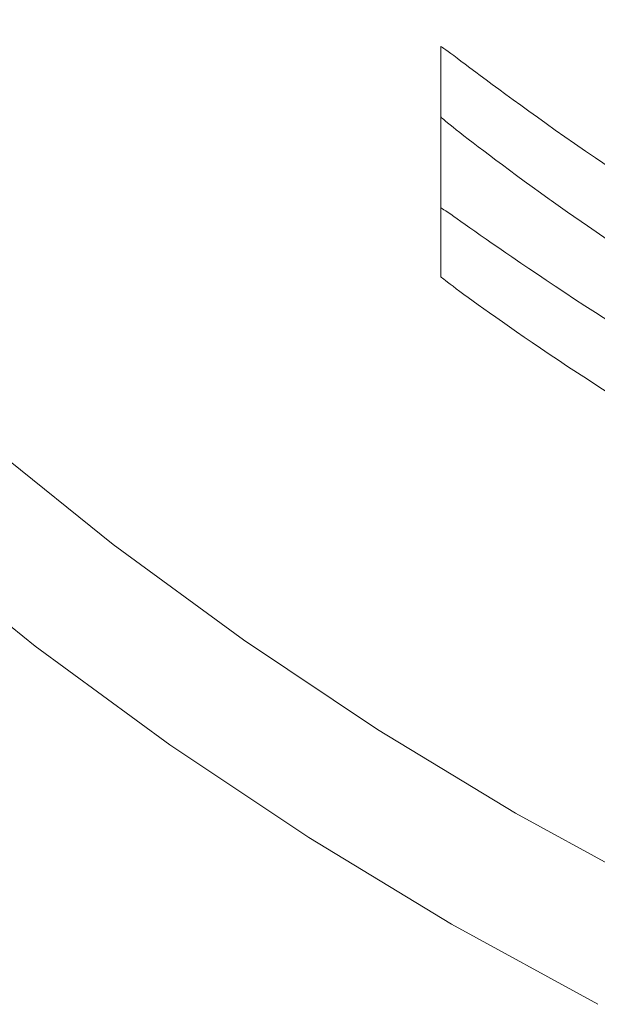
# Model space of a CAD drawing. Header units: millimetres. Extents: x -566 to 589, y -589 to 566.
# Tile 2 of 88: x 445 to 458, y -579 to -556. Entities that reach past the tile are written whole.
import ezdxf

# ---------------------------------------------------------------- set-up
doc = ezdxf.new("R2010")
doc.units = ezdxf.units.MM
doc.header["$LTSCALE"] = 50
doc.layers.add('ENERGY LIGHT RTP', color=7, linetype='Continuous', lineweight=5)

msp = doc.modelspace()

# ---------------------------------------------------------------- linework, layer by layer
at = {"layer": 'ENERGY LIGHT RTP', "color": 7, "linetype": 'Continuous', "lineweight": 5, "transparency": 33554687}
for points, invisible_edges in [([(469.764, -525.078, 7796.985), (470.886, -526.358, 7796.985), (435.876, -558.439, -1700.015), (433.388, -555.601, -1700.015)], 10), ([(428.646, -554.484, -1700), (431.09, -557.529, -1700), (467.477, -526.997, 7800), (466.33, -525.568, 7800)], 10), ([(470.886, -526.358, 7796.985), (472.063, -527.588, 7796.985), (438.486, -561.165, -1700.015), (435.876, -558.439, -1700.015)], 10), ([(431.09, -557.529, -1700), (433.665, -560.465, -1700), (468.685, -528.375, 7800), (467.477, -526.997, 7800)], 10), ([(472.063, -527.588, 7796.985), (473.293, -528.765, 7796.985), (441.212, -563.775, -1700.015), (438.486, -561.165, -1700.015)], 10), ([(433.665, -560.465, -1700), (436.365, -563.286, -1700), (469.952, -529.698, 7800), (468.685, -528.375, 7800)], 10), ([(473.293, -528.765, 7796.985), (474.573, -529.887, 7796.985), (444.05, -566.263, -1700.015), (441.212, -563.775, -1700.015)], 10), ([(436.365, -563.286, -1700), (439.186, -565.986, -1700), (471.276, -530.966, 7800), (469.952, -529.698, 7800)], 10), ([(444.05, -566.263, -1700.015), (474.573, -529.887, 7796.985), (454.651, -556.972, 1080)], 11), ([(474.573, -529.887, 7796.985), (454.656, -556.973, 1080.437), (454.651, -556.972, 1080)], 9), ([(454.67, -556.981, 1080.872), (454.656, -556.973, 1080.437), (474.573, -529.887, 7796.985)], 10), ([(454.694, -556.997, 1081.309), (454.67, -556.981, 1080.872), (474.573, -529.887, 7796.985)], 10), ([(454.727, -557.02, 1081.743), (454.694, -556.997, 1081.309), (474.573, -529.887, 7796.985)], 10), ([(454.77, -557.051, 1082.178), (454.727, -557.02, 1081.743), (474.573, -529.887, 7796.985)], 10), ([(454.822, -557.09, 1082.611), (454.77, -557.051, 1082.178), (474.573, -529.887, 7796.985)], 10), ([(454.884, -557.135, 1083.043), (454.822, -557.09, 1082.611), (474.573, -529.887, 7796.985)], 10), ([(454.955, -557.188, 1083.473), (454.884, -557.135, 1083.043), (474.573, -529.887, 7796.985)], 10), ([(455.035, -557.248, 1083.902), (454.955, -557.188, 1083.473), (474.573, -529.887, 7796.985)], 10), ([(455.125, -557.315, 1084.329), (455.035, -557.248, 1083.902), (474.573, -529.887, 7796.985)], 10), ([(455.224, -557.39, 1084.754), (455.125, -557.315, 1084.329), (474.573, -529.887, 7796.985)], 10), ([(474.573, -529.887, 7796.985), (455.332, -557.471, 1085.176), (455.224, -557.39, 1084.754)], 9), ([(455.472, -557.575, 1085.672), (455.332, -557.471, 1085.176), (474.573, -529.887, 7796.985)], 10), ([(474.573, -529.887, 7796.985), (475.9, -530.953, 7796.985), (455.472, -557.575, 1085.672)], 10), ([(439.186, -565.986, -1700), (442.121, -568.561, -1700), (472.654, -532.174, 7800), (471.276, -530.966, 7800)], 10), ([(455.577, -557.653, 1086.014), (455.472, -557.575, 1085.672), (475.9, -530.953, 7796.985)], 10), ([(475.9, -530.953, 7796.985), (455.713, -557.754, 1086.43), (455.577, -557.653, 1086.014)], 9), ([(455.857, -557.861, 1086.84), (455.713, -557.754, 1086.43), (475.9, -530.953, 7796.985)], 10), ([(456.011, -557.975, 1087.25), (455.857, -557.861, 1086.84), (475.9, -530.953, 7796.985)], 10), ([(456.173, -558.094, 1087.654), (456.011, -557.975, 1087.25), (475.9, -530.953, 7796.985)], 10), ([(456.345, -558.219, 1088.056), (456.173, -558.094, 1087.654), (475.9, -530.953, 7796.985)], 10), ([(456.525, -558.35, 1088.452), (456.345, -558.219, 1088.056), (475.9, -530.953, 7796.985)], 10), ([(456.714, -558.487, 1088.846), (456.525, -558.35, 1088.452), (475.9, -530.953, 7796.985)], 10), ([(456.911, -558.629, 1089.235), (456.714, -558.487, 1088.846), (475.9, -530.953, 7796.985)], 10), ([(457.117, -558.776, 1089.62), (456.911, -558.629, 1089.235), (475.9, -530.953, 7796.985)], 10), ([(457.33, -558.928, 1090), (457.117, -558.776, 1089.62), (475.9, -530.953, 7796.985)], 10), ([(457.553, -559.084, 1090.376), (457.33, -558.928, 1090), (475.9, -530.953, 7796.985)], 10), ([(475.9, -530.953, 7796.985), (457.783, -559.246, 1090.746), (457.553, -559.084, 1090.376)], 9), ([(458.041, -559.425, 1091.141), (457.783, -559.246, 1090.746), (475.9, -530.953, 7796.985)], 10), ([(475.9, -530.953, 7796.985), (477.273, -531.959, 7796.985), (458.041, -559.425, 1091.141)], 10), ([(458.268, -559.581, 1091.472), (458.041, -559.425, 1091.141), (477.273, -531.959, 7796.985)], 10), ([(477.273, -531.959, 7796.985), (458.784, -559.932, 1092.175), (458.268, -559.581, 1091.472)], 9), ([(442.121, -568.561, -1700), (445.167, -571.005, -1700), (474.083, -533.321, 7800), (472.654, -532.174, 7800)], 10), ([(474.083, -533.321, 7800), (445.167, -571.005, -1700), (454.651, -560.748, 1080)], 11), ([(454.651, -560.748, 1080), (475.561, -534.404, 7800), (474.083, -533.321, 7800)], 9), ([(454.651, -560.748, 1080), (454.656, -560.749, 1080.437), (475.561, -534.404, 7800)], 10), ([(475.561, -534.404, 7800), (454.656, -560.749, 1080.437), (454.67, -560.757, 1080.872)], 9), ([(475.561, -534.404, 7800), (454.67, -560.757, 1080.872), (454.694, -560.772, 1081.308)], 9), ([(475.561, -534.404, 7800), (454.694, -560.772, 1081.308), (454.727, -560.794, 1081.743)], 9), ([(475.561, -534.404, 7800), (454.727, -560.794, 1081.743), (454.77, -560.823, 1082.177)], 9), ([(475.561, -534.404, 7800), (454.77, -560.823, 1082.177), (454.822, -560.858, 1082.611)], 9), ([(475.561, -534.404, 7800), (454.822, -560.858, 1082.611), (454.884, -560.901, 1083.042)], 9), ([(475.561, -534.404, 7800), (454.884, -560.901, 1083.042), (454.955, -560.951, 1083.473)], 9), ([(475.561, -534.404, 7800), (454.955, -560.951, 1083.473), (455.035, -561.007, 1083.903)], 9), ([(475.561, -534.404, 7800), (455.035, -561.007, 1083.903), (455.125, -561.07, 1084.329)], 9), ([(475.561, -534.404, 7800), (455.125, -561.07, 1084.329), (455.224, -561.14, 1084.755)], 9), ([(475.561, -534.404, 7800), (455.224, -561.14, 1084.755), (455.332, -561.215, 1085.176)], 9), ([(475.561, -534.404, 7800), (455.332, -561.215, 1085.176), (455.45, -561.298, 1085.597)], 9), ([(475.561, -534.404, 7800), (455.45, -561.298, 1085.597), (455.577, -561.386, 1086.014)], 9), ([(475.561, -534.404, 7800), (455.577, -561.386, 1086.014), (455.713, -561.481, 1086.429)], 9), ([(475.561, -534.404, 7800), (455.713, -561.481, 1086.429), (455.857, -561.582, 1086.84)], 9), ([(475.561, -534.404, 7800), (455.857, -561.582, 1086.84), (456.011, -561.688, 1087.249)], 9), ([(475.561, -534.404, 7800), (456.011, -561.688, 1087.249), (456.173, -561.8, 1087.654)], 9), ([(456.173, -561.8, 1087.654), (456.311, -561.895, 1087.979), (475.561, -534.404, 7800)], 10), ([(475.561, -534.404, 7800), (456.311, -561.895, 1087.979), (456.525, -562.041, 1088.452)], 9), ([(456.525, -562.041, 1088.452), (477.084, -535.422, 7800), (475.561, -534.404, 7800)], 9), ([(477.084, -535.422, 7800), (456.525, -562.041, 1088.452), (456.713, -562.17, 1088.846)], 9), ([(477.084, -535.422, 7800), (456.713, -562.17, 1088.846), (456.911, -562.303, 1089.235)], 9), ([(477.084, -535.422, 7800), (456.911, -562.303, 1089.235), (457.117, -562.442, 1089.621)], 9), ([(477.084, -535.422, 7800), (457.117, -562.442, 1089.621), (457.33, -562.584, 1090)], 9), ([(477.084, -535.422, 7800), (457.33, -562.584, 1090), (457.553, -562.732, 1090.377)], 9), ([(477.084, -535.422, 7800), (457.553, -562.732, 1090.377), (457.783, -562.883, 1090.746)], 9), ([(477.084, -535.422, 7800), (457.783, -562.883, 1090.746), (458.022, -563.04, 1091.112)], 9), ([(458.022, -563.04, 1091.112), (458.268, -563.199, 1091.472), (477.084, -535.422, 7800)], 10), ([(458.268, -563.199, 1091.472), (458.784, -563.53, 1092.175), (477.084, -535.422, 7800)], 10), ([(444.05, -566.263, -1700.015), (454.651, -556.972, 1080), (454.651, -558.619, 820)], 9), ([(454.656, -560.749, 1080.437), (454.651, -560.748, 1080), (454.651, -556.972, 1080), (454.656, -556.973, 1080.437)], 8), ([(454.656, -556.973, 1080.437), (454.67, -556.981, 1080.872), (454.67, -560.757, 1080.872), (454.656, -560.749, 1080.437)], 10), ([(454.694, -560.772, 1081.308), (454.67, -560.757, 1080.872), (454.67, -556.981, 1080.872), (454.694, -556.997, 1081.309)], 10), ([(454.694, -556.997, 1081.309), (454.727, -557.02, 1081.743), (454.727, -560.794, 1081.743), (454.694, -560.772, 1081.308)], 10), ([(454.727, -560.794, 1081.743), (454.727, -557.02, 1081.743), (454.77, -557.051, 1082.178)], 9), ([(454.77, -560.823, 1082.177), (454.727, -560.794, 1081.743), (454.77, -557.051, 1082.178)], 10), ([(454.77, -557.051, 1082.178), (454.822, -557.09, 1082.611), (454.77, -560.823, 1082.177)], 10), ([(454.822, -557.09, 1082.611), (454.822, -560.858, 1082.611), (454.77, -560.823, 1082.177)], 9), ([(454.822, -560.858, 1082.611), (454.822, -557.09, 1082.611), (454.884, -557.135, 1083.043)], 9), ([(454.884, -560.901, 1083.042), (454.822, -560.858, 1082.611), (454.884, -557.135, 1083.043)], 10), ([(454.884, -557.135, 1083.043), (454.955, -557.188, 1083.473), (454.884, -560.901, 1083.042)], 10), ([(454.955, -557.188, 1083.473), (454.955, -560.951, 1083.473), (454.884, -560.901, 1083.042)], 9), ([(454.955, -560.951, 1083.473), (454.955, -557.188, 1083.473), (455.035, -557.248, 1083.902)], 9), ([(454.955, -560.951, 1083.473), (455.035, -557.248, 1083.902), (455.125, -557.315, 1084.329)], 9), ([(455.125, -557.315, 1084.329), (455.035, -561.007, 1083.903), (454.955, -560.951, 1083.473)], 9), ([(455.125, -557.315, 1084.329), (455.125, -561.07, 1084.329), (455.035, -561.007, 1083.903)], 9), ([(455.125, -561.07, 1084.329), (455.125, -557.315, 1084.329), (455.224, -557.39, 1084.754)], 9), ([(455.125, -561.07, 1084.329), (455.224, -557.39, 1084.754), (455.332, -557.471, 1085.176)], 9), ([(455.332, -557.471, 1085.176), (455.224, -561.14, 1084.755), (455.125, -561.07, 1084.329)], 9), ([(455.332, -557.471, 1085.176), (455.332, -561.215, 1085.176), (455.224, -561.14, 1084.755)], 9), ([(455.332, -561.215, 1085.176), (455.332, -557.471, 1085.176), (455.472, -557.575, 1085.672)], 9), ([(455.332, -561.215, 1085.176), (455.472, -557.575, 1085.672), (455.577, -557.653, 1086.014)], 9), ([(455.577, -557.653, 1086.014), (455.45, -561.298, 1085.597), (455.332, -561.215, 1085.176)], 9), ([(455.577, -557.653, 1086.014), (455.577, -561.386, 1086.014), (455.45, -561.298, 1085.597)], 9), ([(455.577, -561.386, 1086.014), (455.577, -557.653, 1086.014), (455.713, -557.754, 1086.43)], 9), ([(455.577, -561.386, 1086.014), (455.713, -557.754, 1086.43), (455.857, -557.861, 1086.84)], 9), ([(455.857, -557.861, 1086.84), (455.713, -561.481, 1086.429), (455.577, -561.386, 1086.014)], 9), ([(455.857, -557.861, 1086.84), (455.857, -561.582, 1086.84), (455.713, -561.481, 1086.429)], 9), ([(455.857, -561.582, 1086.84), (455.857, -557.861, 1086.84), (456.011, -557.975, 1087.25)], 9), ([(455.857, -561.582, 1086.84), (456.011, -557.975, 1087.25), (456.173, -558.094, 1087.654)], 9), ([(456.173, -558.094, 1087.654), (456.011, -561.688, 1087.249), (455.857, -561.582, 1086.84)], 9), ([(456.173, -558.094, 1087.654), (456.173, -561.8, 1087.654), (456.011, -561.688, 1087.249)], 9), ([(456.173, -561.8, 1087.654), (456.173, -558.094, 1087.654), (456.345, -558.219, 1088.056)], 9), ([(456.173, -561.8, 1087.654), (456.345, -558.219, 1088.056), (456.525, -558.35, 1088.452)], 9), ([(456.525, -558.35, 1088.452), (456.311, -561.895, 1087.979), (456.173, -561.8, 1087.654)], 9), ([(456.525, -558.35, 1088.452), (456.525, -562.041, 1088.452), (456.311, -561.895, 1087.979)], 9), ([(456.525, -562.041, 1088.452), (456.525, -558.35, 1088.452), (456.714, -558.487, 1088.846)], 9), ([(456.525, -562.041, 1088.452), (456.714, -558.487, 1088.846), (456.911, -558.629, 1089.235)], 9), ([(454.651, -558.619, 820), (446.993, -568.625, -1700.015), (444.05, -566.263, -1700.015)], 9), ([(454.651, -558.619, 820), (454.662, -558.631, 819.35), (446.993, -568.625, -1700.015)], 10), ([(446.993, -568.625, -1700.015), (454.662, -558.631, 819.35), (454.671, -558.64, 819.151)], 9), ([(454.671, -558.64, 819.151), (450.037, -570.857, -1700.015), (446.993, -568.625, -1700.015)], 9), ([(454.671, -558.64, 819.151), (454.692, -558.658, 818.727), (450.037, -570.857, -1700.015)], 10), ([(450.037, -570.857, -1700.015), (454.692, -558.658, 818.727), (454.723, -558.685, 818.304)], 9), ([(450.037, -570.857, -1700.015), (454.723, -558.685, 818.304), (454.764, -558.719, 817.881)], 9), ([(450.037, -570.857, -1700.015), (454.764, -558.719, 817.881), (454.813, -558.759, 817.46)], 9), ([(454.651, -558.619, 820), (454.651, -562.359, 820), (454.655, -562.365, 819.575)], 8), ([(454.655, -562.365, 819.575), (454.662, -558.631, 819.35), (454.651, -558.619, 820)], 9), ([(454.671, -558.64, 819.151), (454.662, -558.631, 819.35), (454.655, -562.365, 819.575)], 10), ([(454.655, -562.365, 819.575), (454.669, -562.377, 819.151), (454.671, -558.64, 819.151)], 10), ([(454.692, -558.658, 818.727), (454.671, -558.64, 819.151), (454.669, -562.377, 819.151)], 10), ([(454.669, -562.377, 819.151), (454.692, -562.396, 818.727), (454.692, -558.658, 818.727)], 10), ([(454.692, -562.396, 818.727), (454.723, -562.421, 818.304), (454.723, -558.685, 818.304), (454.692, -558.658, 818.727)], 10), ([(454.764, -558.719, 817.881), (454.723, -558.685, 818.304), (454.723, -562.421, 818.304)], 10), ([(454.764, -558.719, 817.881), (454.723, -562.421, 818.304), (454.764, -562.453, 817.881)], 9), ([(454.764, -562.453, 817.881), (454.813, -558.759, 817.46), (454.764, -558.719, 817.881)], 9), ([(456.911, -558.629, 1089.235), (456.713, -562.17, 1088.846), (456.525, -562.041, 1088.452)], 9), ([(456.911, -558.629, 1089.235), (456.911, -562.303, 1089.235), (456.713, -562.17, 1088.846)], 9), ([(456.911, -562.303, 1089.235), (456.911, -558.629, 1089.235), (457.117, -558.776, 1089.62)], 9), ([(450.037, -570.857, -1700.015), (454.813, -558.759, 817.46), (454.871, -558.806, 817.039)], 9), ([(450.037, -570.857, -1700.015), (454.871, -558.806, 817.039), (454.939, -558.86, 816.62)], 9), ([(450.037, -570.857, -1700.015), (454.939, -558.86, 816.62), (455.015, -558.921, 816.202)], 9), ([(450.037, -570.857, -1700.015), (455.015, -558.921, 816.202), (455.1, -558.987, 815.786)], 9), ([(454.764, -562.453, 817.881), (454.813, -562.491, 817.46), (454.813, -558.759, 817.46)], 10), ([(454.871, -558.806, 817.039), (454.813, -558.759, 817.46), (454.813, -562.491, 817.46)], 10), ([(454.939, -558.86, 816.62), (454.871, -558.806, 817.039), (454.813, -562.491, 817.46)], 10), ([(454.813, -562.491, 817.46), (454.871, -562.535, 817.039), (454.939, -558.86, 816.62)], 10), ([(454.871, -562.535, 817.039), (454.939, -562.586, 816.62), (454.939, -558.86, 816.62)], 10), ([(455.015, -558.921, 816.202), (454.939, -558.86, 816.62), (454.939, -562.586, 816.62)], 10), ([(455.1, -558.987, 815.786), (455.015, -558.921, 816.202), (454.939, -562.586, 816.62)], 10), ([(456.911, -562.303, 1089.235), (457.117, -558.776, 1089.62), (457.33, -558.928, 1090)], 9), ([(457.33, -558.928, 1090), (457.117, -562.442, 1089.621), (456.911, -562.303, 1089.235)], 9), ([(457.33, -558.928, 1090), (457.33, -562.584, 1090), (457.117, -562.442, 1089.621)], 9), ([(457.33, -562.584, 1090), (457.33, -558.928, 1090), (457.553, -559.084, 1090.376)], 9), ([(450.037, -570.857, -1700.015), (455.1, -558.987, 815.786), (455.194, -559.061, 815.371)], 9), ([(450.037, -570.857, -1700.015), (455.194, -559.061, 815.371), (455.296, -559.14, 814.96)], 9), ([(450.037, -570.857, -1700.015), (455.296, -559.14, 814.96), (455.408, -559.227, 814.55)], 9), ([(454.939, -562.586, 816.62), (455.015, -562.643, 816.202), (455.1, -558.987, 815.786)], 10), ([(455.015, -562.643, 816.202), (455.1, -562.706, 815.786), (455.1, -558.987, 815.786)], 10), ([(455.194, -559.061, 815.371), (455.1, -558.987, 815.786), (455.1, -562.706, 815.786)], 10), ([(455.296, -559.14, 814.96), (455.194, -559.061, 815.371), (455.1, -562.706, 815.786)], 10), ([(455.1, -562.706, 815.786), (455.194, -562.775, 815.372), (455.296, -559.14, 814.96)], 10), ([(455.194, -562.775, 815.372), (455.296, -562.85, 814.96), (455.296, -559.14, 814.96)], 10), ([(455.408, -559.227, 814.55), (455.296, -559.14, 814.96), (455.296, -562.85, 814.96)], 10), ([(457.33, -562.584, 1090), (457.553, -559.084, 1090.376), (457.783, -559.246, 1090.746)], 9), ([(450.037, -570.857, -1700.015), (455.408, -559.227, 814.55), (455.528, -559.318, 814.144)], 9), ([(450.037, -570.857, -1700.015), (455.528, -559.318, 814.144), (455.656, -559.416, 813.738)], 9), ([(450.037, -570.857, -1700.015), (455.656, -559.416, 813.738), (455.793, -559.52, 813.337)], 9), ([(455.528, -559.318, 814.144), (455.408, -559.227, 814.55), (455.296, -562.85, 814.96)], 10), ([(455.296, -562.85, 814.96), (455.407, -562.931, 814.553), (455.528, -559.318, 814.144)], 10), ([(455.528, -559.318, 814.144), (455.407, -562.931, 814.553), (455.526, -563.017, 814.149)], 9), ([(455.526, -563.017, 814.149), (455.528, -563.018, 814.144), (455.528, -559.318, 814.144)], 10), ([(455.656, -559.416, 813.738), (455.528, -559.318, 814.144), (455.528, -563.018, 814.144)], 10), ([(455.793, -559.52, 813.337), (455.656, -559.416, 813.738), (455.528, -563.018, 814.144)], 10), ([(457.783, -559.246, 1090.746), (457.553, -562.732, 1090.377), (457.33, -562.584, 1090)], 9), ([(457.783, -559.246, 1090.746), (457.783, -562.883, 1090.746), (457.553, -562.732, 1090.377)], 9), ([(457.783, -562.883, 1090.746), (457.783, -559.246, 1090.746), (458.041, -559.425, 1091.141)], 9), ([(457.783, -562.883, 1090.746), (458.041, -559.425, 1091.141), (458.268, -559.581, 1091.472)], 9), ([(450.037, -570.857, -1700.015), (455.793, -559.52, 813.337), (455.939, -559.63, 812.938)], 9), ([(450.037, -570.857, -1700.015), (455.939, -559.63, 812.938), (456.093, -559.745, 812.543)], 9), ([(455.528, -563.018, 814.144), (455.657, -563.11, 813.738), (455.793, -559.52, 813.337)], 10), ([(455.657, -563.11, 813.738), (455.793, -563.208, 813.337), (455.793, -559.52, 813.337)], 10), ([(455.939, -559.63, 812.938), (455.793, -559.52, 813.337), (455.793, -563.208, 813.337)], 10), ([(456.093, -559.745, 812.543), (455.939, -559.63, 812.938), (455.793, -563.208, 813.337)], 10), ([(458.268, -559.581, 1091.472), (458.022, -563.04, 1091.112), (457.783, -562.883, 1090.746)], 9), ([(458.268, -559.581, 1091.472), (458.268, -563.199, 1091.472), (458.022, -563.04, 1091.112)], 9), ([(458.268, -563.199, 1091.472), (458.268, -559.581, 1091.472), (458.784, -559.932, 1092.175), (458.784, -563.53, 1092.175)], 5), ([(450.037, -570.857, -1700.015), (456.093, -559.745, 812.543), (456.256, -559.865, 812.15)], 9), ([(450.037, -570.857, -1700.015), (456.256, -559.865, 812.15), (456.426, -559.991, 811.762)], 9), ([(455.793, -563.208, 813.337), (455.939, -563.311, 812.937), (456.093, -559.745, 812.543)], 10), ([(455.939, -563.311, 812.937), (456.093, -563.42, 812.543), (456.093, -559.745, 812.543)], 10), ([(456.256, -559.865, 812.15), (456.093, -559.745, 812.543), (456.093, -563.42, 812.543)], 10), ([(456.426, -559.991, 811.762), (456.256, -559.865, 812.15), (456.093, -563.42, 812.543)], 10), ([(450.037, -570.857, -1700.015), (456.426, -559.991, 811.762), (456.605, -560.122, 811.377)], 9), ([(450.037, -570.857, -1700.015), (456.605, -560.122, 811.377), (456.792, -560.258, 810.996)], 9), ([(456.093, -563.42, 812.543), (456.256, -563.534, 812.15), (456.426, -559.991, 811.762)], 10), ([(456.256, -563.534, 812.15), (456.426, -563.652, 811.762), (456.426, -559.991, 811.762)], 10), ([(456.605, -560.122, 811.377), (456.426, -559.991, 811.762), (456.426, -563.652, 811.762)], 10), ([(456.792, -560.258, 810.996), (456.605, -560.122, 811.377), (456.426, -563.652, 811.762)], 10), ([(450.037, -570.857, -1700.015), (456.792, -560.258, 810.996), (456.988, -560.399, 810.618)], 9), ([(456.426, -563.652, 811.762), (456.606, -563.776, 811.376), (456.792, -560.258, 810.996)], 10), ([(456.606, -563.776, 811.376), (456.792, -563.904, 810.996), (456.792, -560.258, 810.996)], 10), ([(456.988, -560.399, 810.618), (456.792, -560.258, 810.996), (456.792, -563.904, 810.996)], 10), ([(450.037, -570.857, -1700.015), (456.988, -560.399, 810.618), (457.191, -560.544, 810.246)], 9), ([(457.191, -560.544, 810.246), (457.235, -560.576, 810.166), (450.037, -570.857, -1700.015)], 10), ([(450.037, -570.857, -1700.015), (457.235, -560.576, 810.166), (457.62, -560.847, 809.514)], 9), ([(457.191, -560.544, 810.246), (456.988, -560.399, 810.618), (456.792, -563.904, 810.996)], 10), ([(456.792, -563.904, 810.996), (456.988, -564.037, 810.619), (457.191, -560.544, 810.246)], 10), ([(456.988, -564.037, 810.619), (457.191, -564.173, 810.246), (457.191, -560.544, 810.246)], 10), ([(457.235, -560.576, 810.166), (457.191, -560.544, 810.246), (457.191, -564.173, 810.246)], 10), ([(457.62, -560.847, 809.514), (457.235, -560.576, 810.166), (457.191, -564.173, 810.246)], 10), ([(445.167, -571.005, -1700), (454.651, -562.359, 820), (454.651, -560.748, 1080)], 9), ([(457.62, -560.847, 809.514), (453.175, -572.953, -1700.015), (450.037, -570.857, -1700.015)], 9), ([(457.62, -560.847, 809.514), (458.081, -561.167, 808.801), (453.175, -572.953, -1700.015)], 10), ([(457.191, -564.173, 810.246), (457.402, -564.315, 809.878), (457.62, -560.847, 809.514)], 10), ([(457.402, -564.315, 809.878), (457.62, -564.46, 809.514), (457.62, -560.847, 809.514)], 10), ([(458.081, -564.762, 808.801), (458.081, -561.167, 808.801), (457.62, -560.847, 809.514), (457.62, -564.46, 809.514)], 5), ([(453.175, -572.953, -1700.015), (458.081, -561.167, 808.801), (458.571, -561.502, 808.107)], 9), ([(458.571, -561.502, 808.107), (458.081, -561.167, 808.801), (458.081, -564.762, 808.801), (458.302, -564.905, 808.488)], 10), ([(453.175, -572.953, -1700.015), (458.571, -561.502, 808.107), (459.09, -561.849, 807.436)], 9), ([(458.302, -564.905, 808.488), (458.571, -565.078, 808.107), (458.571, -561.502, 808.107)], 10), ([(453.175, -572.953, -1700.015), (459.09, -561.849, 807.436), (459.637, -562.209, 806.787)], 9), ([(445.167, -571.005, -1700), (454.655, -562.365, 819.575), (454.651, -562.359, 820)], 9), ([(454.669, -562.377, 819.151), (454.655, -562.365, 819.575), (445.167, -571.005, -1700)], 10), ([(454.692, -562.396, 818.727), (454.669, -562.377, 819.151), (445.167, -571.005, -1700)], 10), ([(454.723, -562.421, 818.304), (454.692, -562.396, 818.727), (445.167, -571.005, -1700)], 10), ([(454.764, -562.453, 817.881), (454.723, -562.421, 818.304), (445.167, -571.005, -1700)], 10), ([(459.637, -562.209, 806.787), (459.909, -562.383, 806.491), (453.175, -572.953, -1700.015)], 10), ([(453.175, -572.953, -1700.015), (459.909, -562.383, 806.491), (460.212, -562.578, 806.161)], 9), ([(454.813, -562.491, 817.46), (454.764, -562.453, 817.881), (445.167, -571.005, -1700)], 10), ([(454.871, -562.535, 817.039), (454.813, -562.491, 817.46), (445.167, -571.005, -1700)], 10), ([(454.939, -562.586, 816.62), (454.871, -562.535, 817.039), (445.167, -571.005, -1700)], 10), ([(455.015, -562.643, 816.202), (454.939, -562.586, 816.62), (445.167, -571.005, -1700)], 10), ([(455.1, -562.706, 815.786), (455.015, -562.643, 816.202), (445.167, -571.005, -1700)], 10), ([(460.212, -562.578, 806.161), (456.401, -574.911, -1700.015), (453.175, -572.953, -1700.015)], 9), ([(456.401, -574.911, -1700.015), (460.212, -562.578, 806.161), (460.812, -562.956, 805.561)], 9), ([(455.194, -562.775, 815.372), (455.1, -562.706, 815.786), (445.167, -571.005, -1700)], 10), ([(455.296, -562.85, 814.96), (455.194, -562.775, 815.372), (445.167, -571.005, -1700)], 10), ([(455.407, -562.931, 814.553), (455.296, -562.85, 814.96), (445.167, -571.005, -1700)], 10), ([(455.526, -563.017, 814.149), (455.407, -562.931, 814.553), (445.167, -571.005, -1700)], 10), ([(445.167, -571.005, -1700), (448.316, -573.314, -1700), (455.526, -563.017, 814.149)], 10), ([(455.528, -563.018, 814.144), (455.526, -563.017, 814.149), (448.316, -573.314, -1700)], 10), ([(455.657, -563.11, 813.738), (455.528, -563.018, 814.144), (448.316, -573.314, -1700)], 10), ([(455.793, -563.208, 813.337), (455.657, -563.11, 813.738), (448.316, -573.314, -1700)], 10), ([(456.401, -574.911, -1700.015), (460.812, -562.956, 805.561), (461.437, -563.341, 804.987)], 9), ([(455.939, -563.311, 812.937), (455.793, -563.208, 813.337), (448.316, -573.314, -1700)], 10), ([(456.093, -563.42, 812.543), (455.939, -563.311, 812.937), (448.316, -573.314, -1700)], 10), ([(456.401, -574.911, -1700.015), (461.437, -563.341, 804.987), (462.087, -563.731, 804.439)], 9), ([(456.256, -563.534, 812.15), (456.093, -563.42, 812.543), (448.316, -573.314, -1700)], 10), ([(456.426, -563.652, 811.762), (456.256, -563.534, 812.15), (448.316, -573.314, -1700)], 10), ([(456.606, -563.776, 811.376), (456.426, -563.652, 811.762), (448.316, -573.314, -1700)], 10), ([(456.792, -563.904, 810.996), (456.606, -563.776, 811.376), (448.316, -573.314, -1700)], 10), ([(462.087, -563.731, 804.439), (462.661, -564.068, 803.995), (456.401, -574.911, -1700.015)], 10), ([(456.988, -564.037, 810.619), (456.792, -563.904, 810.996), (448.316, -573.314, -1700)], 10), ([(457.191, -564.173, 810.246), (456.988, -564.037, 810.619), (448.316, -573.314, -1700)], 10), ([(457.402, -564.315, 809.878), (457.191, -564.173, 810.246), (448.316, -573.314, -1700)], 10), ([(456.401, -574.911, -1700.015), (462.661, -564.068, 803.995), (462.758, -564.125, 803.92)], 9), ([(462.758, -564.125, 803.92), (459.71, -576.726, -1700.015), (456.401, -574.911, -1700.015)], 9), ([(448.316, -573.314, -1700), (457.62, -564.46, 809.514), (457.402, -564.315, 809.878)], 9), ([(448.316, -573.314, -1700), (458.081, -564.762, 808.801), (457.62, -564.46, 809.514)], 9), ([(458.302, -564.905, 808.488), (458.081, -564.762, 808.801), (448.316, -573.314, -1700)], 10), ([(448.316, -573.314, -1700), (451.563, -575.484, -1700), (458.302, -564.905, 808.488)], 10), ([(458.571, -565.078, 808.107), (458.302, -564.905, 808.488), (451.563, -575.484, -1700)], 10), ([(459.09, -565.407, 807.436), (458.571, -565.078, 808.107), (451.563, -575.484, -1700)], 10), ([(459.637, -565.747, 806.787), (459.09, -565.407, 807.436), (451.563, -575.484, -1700)], 10), ([(460.212, -566.097, 806.161), (459.637, -565.747, 806.787), (451.563, -575.484, -1700)], 10), ([(460.812, -566.455, 805.561), (460.212, -566.097, 806.161), (451.563, -575.484, -1700)], 10), ([(445.167, -571.005, -1700), (442.121, -568.561, -1700), (444.05, -566.263, -1700.015), (446.993, -568.625, -1700.015)], 10), ([(461.164, -566.661, 805.237), (460.812, -566.455, 805.561), (451.563, -575.484, -1700)], 10), ([(451.563, -575.484, -1700), (454.901, -577.509, -1700), (461.164, -566.661, 805.237)], 10), ([(461.437, -566.82, 804.987), (461.164, -566.661, 805.237), (454.901, -577.509, -1700)], 10), ([(462.087, -567.19, 804.439), (461.437, -566.82, 804.987), (454.901, -577.509, -1700)], 10), ([(462.758, -567.564, 803.92), (462.087, -567.19, 804.439), (454.901, -577.509, -1700)], 10), ([(463.451, -567.941, 803.43), (462.758, -567.564, 803.92), (454.901, -577.509, -1700)], 10), ([(464.103, -568.286, 803.009), (463.451, -567.941, 803.43), (454.901, -577.509, -1700)], 10), ([(454.901, -577.509, -1700), (458.324, -579.387, -1700), (464.103, -568.286, 803.009)], 10), ([(448.316, -573.314, -1700), (445.167, -571.005, -1700), (446.993, -568.625, -1700.015), (450.037, -570.857, -1700.015)], 10), ([(451.563, -575.484, -1700), (448.316, -573.314, -1700), (450.037, -570.857, -1700.015), (453.175, -572.953, -1700.015)], 10), ([(454.901, -577.509, -1700), (451.563, -575.484, -1700), (453.175, -572.953, -1700.015), (456.401, -574.911, -1700.015)], 10), ([(458.324, -579.387, -1700), (454.901, -577.509, -1700), (456.401, -574.911, -1700.015), (459.71, -576.726, -1700.015)], 10)]:
    msp.add_3dface(points, dxfattribs=dict(at, invisible_edges=invisible_edges))
msp.add_3dface([(454.651, -556.972, 1080), (454.651, -560.748, 1080), (454.651, -562.359, 820), (454.651, -558.619, 820)], dxfattribs=at)

doc.saveas('drawing.dxf')
